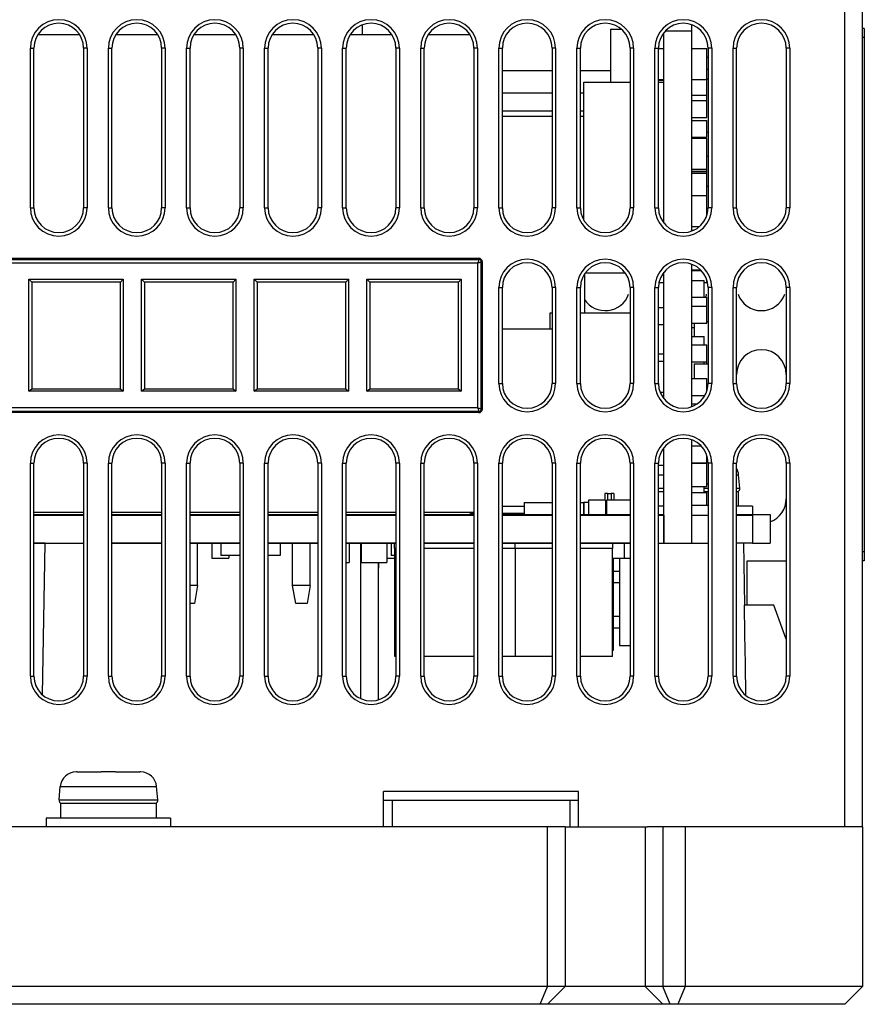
# Model space of a CAD drawing. Extents: x -840 to -217, y -121 to 557.
# Tile 48 of 145: x -584 to -537, y 435 to 490. Entities that reach past the tile are written whole.
import ezdxf

# ---------------------------------------------------------------- set-up
doc = ezdxf.new("R2010")
doc.units = 0
doc.header["$LTSCALE"] = 23.1
doc.layers.add('R912005577_AM_0', color=7, linetype='CONTINUOUS')

msp = doc.modelspace()

# ---------------------------------------------------------------- linework, layer by layer
at = {"layer": 'R912005577_AM_0', "color": 7}
for p, q in [((-537.637, 444.864), (-537.637, 541.864)), ((-536.637, 444.864), (-536.637, 540.864)), ((-564.837, 490.07), (-564.837, 489.534)), ((-546.267, 490.082), (-546.267, 478.446)), ((-546.267, 490.082), (-546.267, 478.446)), ((-583.101, 489.534), (-580.774, 489.534)), ((-578.701, 489.534), (-576.374, 489.534)), ((-574.301, 489.534), (-571.974, 489.534)), ((-569.901, 489.534), (-567.574, 489.534)), ((-565.501, 489.534), (-563.174, 489.534)), ((-561.101, 489.534), (-558.774, 489.534)), ((-550.837, 489.834), (-550.235, 489.834)), ((-550.837, 489.834), (-550.837, 486.834)), ((-547.837, 478.904), (-547.837, 489.625)), ((-547.837, 478.904), (-547.837, 489.625)), ((-547.74, 489.734), (-546.267, 489.734)), ((-547.74, 489.734), (-546.267, 489.734)), ((-536.537, 489.864), (-536.637, 489.864)), ((-536.537, 489.864), (-536.537, 459.864)), ((-536.537, 489.364), (-536.637, 489.364)), ((-583.537, 479.764), (-583.537, 488.764)), ((-583.537, 488.764), (-583.337, 488.764)), ((-583.337, 479.764), (-583.337, 488.764)), ((-580.337, 488.764), (-580.537, 488.764)), ((-580.537, 488.764), (-580.537, 479.764)), ((-580.337, 488.764), (-580.337, 479.764)), ((-579.137, 488.764), (-578.937, 488.764)), ((-579.137, 479.764), (-579.137, 488.764)), ((-578.937, 479.764), (-578.937, 488.764)), ((-575.937, 488.764), (-576.137, 488.764)), ((-576.137, 488.764), (-576.137, 479.764)), ((-575.937, 488.764), (-575.937, 479.764)), ((-574.737, 488.764), (-574.537, 488.764)), ((-574.737, 479.764), (-574.737, 488.764)), ((-574.537, 479.764), (-574.537, 488.764)), ((-571.537, 488.764), (-571.737, 488.764)), ((-571.737, 488.764), (-571.737, 479.764)), ((-571.537, 488.764), (-571.537, 479.764)), ((-570.337, 488.764), (-570.137, 488.764)), ((-570.337, 479.764), (-570.337, 488.764)), ((-570.137, 479.764), (-570.137, 488.764)), ((-567.137, 488.764), (-567.337, 488.764)), ((-567.337, 488.764), (-567.337, 479.764)), ((-567.137, 488.764), (-567.137, 479.764)), ((-565.937, 488.764), (-565.737, 488.764)), ((-565.937, 479.764), (-565.937, 488.764)), ((-565.737, 479.764), (-565.737, 488.764)), ((-562.737, 488.764), (-562.937, 488.764)), ((-562.937, 488.764), (-562.937, 479.764)), ((-562.737, 488.764), (-562.737, 479.764)), ((-561.537, 488.764), (-561.337, 488.764)), ((-561.537, 479.764), (-561.537, 488.764)), ((-561.337, 479.764), (-561.337, 488.764)), ((-558.337, 488.764), (-558.537, 488.764)), ((-558.537, 488.764), (-558.537, 479.764)), ((-558.337, 488.764), (-558.337, 479.764)), ((-557.137, 488.764), (-556.937, 488.764)), ((-557.137, 479.764), (-557.137, 488.764)), ((-556.937, 479.764), (-556.937, 488.764)), ((-553.937, 488.764), (-554.137, 488.764)), ((-554.137, 488.764), (-554.137, 479.764)), ((-553.937, 488.764), (-553.937, 479.764)), ((-552.737, 488.764), (-552.537, 488.764)), ((-552.737, 479.764), (-552.737, 488.764)), ((-552.537, 479.764), (-552.537, 488.764)), ((-549.537, 488.764), (-549.737, 488.764)), ((-549.737, 488.764), (-549.737, 479.764)), ((-549.537, 488.764), (-549.537, 479.764)), ((-548.337, 488.764), (-548.137, 488.764)), ((-548.337, 479.764), (-548.337, 488.764)), ((-548.137, 479.764), (-548.137, 488.764)), ((-548.137, 488.734), (-547.837, 488.734)), ((-548.137, 488.734), (-547.837, 488.734)), ((-546.267, 488.734), (-545.417, 488.734)), ((-546.267, 488.734), (-545.417, 488.734)), ((-545.417, 486.984), (-545.417, 488.734)), ((-545.417, 486.984), (-545.417, 488.734)), ((-545.137, 488.764), (-545.337, 488.764)), ((-545.337, 488.764), (-545.337, 479.764)), ((-545.137, 488.764), (-545.137, 479.764)), ((-543.937, 488.764), (-543.737, 488.764)), ((-543.937, 479.764), (-543.937, 488.764)), ((-543.737, 479.764), (-543.737, 488.764)), ((-540.737, 488.764), (-540.937, 488.764)), ((-540.937, 488.764), (-540.937, 479.764)), ((-540.737, 488.764), (-540.737, 479.764)), ((-545.417, 488.259), (-545.337, 488.259)), ((-545.417, 488.259), (-545.337, 488.259)), ((-556.937, 487.494), (-554.137, 487.494)), ((-552.537, 487.494), (-550.837, 487.494)), ((-545.417, 487.57), (-545.337, 487.57)), ((-552.337, 486.834), (-549.737, 486.834)), ((-552.337, 479.046), (-552.337, 486.834)), ((-548.137, 486.984), (-547.837, 486.984)), ((-548.137, 486.984), (-547.837, 486.984)), ((-548.137, 486.959), (-547.837, 486.959)), ((-548.137, 486.834), (-547.837, 486.834)), ((-546.267, 486.984), (-545.417, 486.984)), ((-546.267, 486.984), (-545.417, 486.984)), ((-545.417, 487.031), (-545.337, 487.031)), ((-545.417, 486.109), (-545.417, 486.984)), ((-556.937, 486.234), (-554.137, 486.234)), ((-552.537, 486.234), (-552.337, 486.234)), ((-546.267, 486.109), (-545.417, 486.109)), ((-546.267, 485.809), (-545.417, 485.809)), ((-545.417, 485.809), (-545.417, 486.109)), ((-545.417, 485.809), (-545.417, 486.109)), ((-545.417, 484.859), (-545.417, 485.809)), ((-556.937, 485.234), (-554.137, 485.234)), ((-552.537, 485.234), (-552.337, 485.234)), ((-556.937, 484.934), (-554.137, 484.934)), ((-556.937, 484.934), (-554.137, 484.934)), ((-552.537, 484.934), (-552.337, 484.934)), ((-552.537, 484.934), (-552.337, 484.934)), ((-546.267, 484.859), (-545.417, 484.859)), ((-546.267, 484.684), (-545.417, 484.684)), ((-546.267, 484.684), (-545.417, 484.684)), ((-545.417, 483.734), (-545.417, 484.684)), ((-545.417, 483.734), (-545.417, 484.684)), ((-545.417, 484.031), (-545.337, 484.031)), ((-546.267, 483.734), (-545.417, 483.734)), ((-546.267, 483.734), (-545.417, 483.734)), ((-546.267, 483.684), (-545.417, 483.684)), ((-546.267, 483.684), (-545.417, 483.684)), ((-545.417, 481.934), (-545.417, 483.684)), ((-545.417, 481.934), (-545.417, 483.684)), ((-545.417, 482.67), (-545.337, 482.67)), ((-546.267, 481.934), (-545.417, 481.934)), ((-546.267, 481.934), (-545.417, 481.934)), ((-546.267, 481.834), (-545.417, 481.834)), ((-546.267, 481.834), (-545.417, 481.834)), ((-546.267, 481.806), (-545.417, 481.806)), ((-545.417, 481.834), (-545.417, 481.934)), ((-545.417, 481.834), (-545.417, 481.934)), ((-545.417, 481.709), (-545.417, 481.806)), ((-546.267, 481.709), (-545.417, 481.709)), ((-546.267, 481.709), (-545.417, 481.709)), ((-545.417, 480.458), (-545.417, 481.709)), ((-545.417, 480.458), (-545.417, 481.709)), ((-545.417, 480.974), (-545.337, 480.974)), ((-546.267, 480.458), (-545.417, 480.458)), ((-545.417, 479.302), (-545.417, 480.458)), ((-583.537, 479.764), (-583.337, 479.764)), ((-580.337, 479.764), (-580.537, 479.764)), ((-579.137, 479.764), (-578.937, 479.764)), ((-575.937, 479.764), (-576.137, 479.764)), ((-574.737, 479.764), (-574.537, 479.764)), ((-571.537, 479.764), (-571.737, 479.764)), ((-570.337, 479.764), (-570.137, 479.764)), ((-567.137, 479.764), (-567.337, 479.764)), ((-565.937, 479.764), (-565.737, 479.764)), ((-562.737, 479.764), (-562.937, 479.764)), ((-561.537, 479.764), (-561.337, 479.764)), ((-558.337, 479.764), (-558.537, 479.764)), ((-557.137, 479.764), (-556.937, 479.764)), ((-553.937, 479.764), (-554.137, 479.764)), ((-552.737, 479.764), (-552.537, 479.764)), ((-549.537, 479.764), (-549.737, 479.764)), ((-548.337, 479.764), (-548.137, 479.764)), ((-545.137, 479.764), (-545.337, 479.764)), ((-543.937, 479.764), (-543.737, 479.764)), ((-540.737, 479.764), (-540.937, 479.764)), ((-546.267, 478.708), (-545.821, 478.708)), ((-546.267, 478.509), (-546.128, 478.509)), ((-546.267, 478.509), (-546.128, 478.509)), ((-610.012, 476.914), (-558.262, 476.914)), ((-610.012, 476.851), (-558.262, 476.851)), ((-558.262, 476.851), (-558.262, 476.914)), ((-609.949, 476.651), (-558.325, 476.651)), ((-558.325, 468.477), (-558.325, 476.651)), ((-558.125, 476.714), (-558.062, 476.714)), ((-558.125, 468.414), (-558.125, 476.714)), ((-558.062, 468.414), (-558.062, 476.714)), ((-546.267, 476.582), (-546.267, 468.546)), ((-546.267, 476.582), (-546.267, 468.546)), ((-546.267, 476.259), (-545.76, 476.259)), ((-546.267, 476.259), (-545.76, 476.259)), ((-546.267, 476.232), (-545.733, 476.232)), ((-546.267, 476.232), (-545.733, 476.232)), ((-583.624, 475.746), (-578.301, 475.746)), ((-583.462, 475.564), (-583.624, 475.746)), ((-583.623, 469.424), (-583.624, 475.746)), ((-578.301, 475.746), (-578.462, 475.564)), ((-578.301, 475.746), (-578.302, 469.424)), ((-577.274, 475.746), (-571.951, 475.746)), ((-577.112, 475.564), (-577.274, 475.746)), ((-577.273, 469.424), (-577.274, 475.746)), ((-571.951, 475.746), (-572.112, 475.564)), ((-571.951, 475.746), (-571.952, 469.424)), ((-570.924, 475.746), (-565.601, 475.746)), ((-570.762, 475.564), (-570.924, 475.746)), ((-570.923, 469.424), (-570.924, 475.746)), ((-565.601, 475.746), (-565.762, 475.564)), ((-565.601, 475.746), (-565.602, 469.424)), ((-564.574, 475.746), (-559.251, 475.746)), ((-564.412, 475.564), (-564.574, 475.746)), ((-564.573, 469.424), (-564.574, 475.746)), ((-559.251, 475.746), (-559.412, 475.564)), ((-559.251, 475.746), (-559.252, 469.424)), ((-552.3, 476.035), (-552.3, 473.834)), ((-552.254, 476.1), (-550.02, 476.1)), ((-547.837, 469.004), (-547.837, 476.125)), ((-547.837, 469.004), (-547.837, 476.125)), ((-546.267, 475.654), (-545.557, 475.654)), ((-545.557, 474.725), (-545.557, 475.654)), ((-545.417, 475.559), (-545.417, 475.726)), ((-578.462, 475.564), (-583.462, 475.564)), ((-583.462, 475.564), (-583.462, 469.564)), ((-578.462, 469.564), (-578.462, 475.564)), ((-572.112, 475.564), (-577.112, 475.564)), ((-577.112, 475.564), (-577.112, 469.564)), ((-572.112, 469.564), (-572.112, 475.564)), ((-565.762, 475.564), (-570.762, 475.564)), ((-570.762, 475.564), (-570.762, 469.564)), ((-565.762, 469.564), (-565.762, 475.564)), ((-559.412, 475.564), (-564.412, 475.564)), ((-564.412, 475.564), (-564.412, 469.564)), ((-559.412, 469.564), (-559.412, 475.564)), ((-557.137, 475.264), (-556.937, 475.264)), ((-557.137, 469.864), (-557.137, 475.264)), ((-556.937, 469.864), (-556.937, 475.264)), ((-553.937, 475.264), (-554.137, 475.264)), ((-554.137, 475.264), (-554.137, 469.864)), ((-553.937, 475.264), (-553.937, 469.864)), ((-552.737, 475.264), (-552.537, 475.264)), ((-552.737, 469.864), (-552.737, 475.264)), ((-552.537, 469.864), (-552.537, 475.264)), ((-549.537, 475.264), (-549.737, 475.264)), ((-549.737, 475.264), (-549.737, 469.864)), ((-549.537, 475.264), (-549.537, 469.864)), ((-548.337, 475.264), (-548.137, 475.264)), ((-548.337, 469.864), (-548.337, 475.264)), ((-548.137, 469.864), (-548.137, 475.264)), ((-548.102, 475.559), (-547.837, 475.559)), ((-545.557, 475.559), (-545.417, 475.559)), ((-545.137, 475.264), (-545.337, 475.264)), ((-545.337, 475.264), (-545.337, 469.864)), ((-545.137, 475.264), (-545.137, 469.864)), ((-543.937, 475.264), (-543.737, 475.264)), ((-543.937, 469.864), (-543.937, 475.264)), ((-543.737, 469.864), (-543.737, 475.264)), ((-540.737, 475.264), (-540.937, 475.264)), ((-540.937, 475.264), (-540.937, 469.864)), ((-540.737, 475.264), (-540.737, 469.864)), ((-546.267, 474.725), (-545.417, 474.725)), ((-545.417, 474.209), (-545.417, 474.725)), ((-548.137, 474.134), (-547.837, 474.134)), ((-546.267, 474.209), (-545.417, 474.209)), ((-545.417, 473.259), (-545.417, 474.209)), ((-554.237, 473.834), (-554.137, 473.834)), ((-554.237, 472.934), (-554.237, 473.834)), ((-552.537, 473.834), (-549.737, 473.834)), ((-556.937, 472.934), (-554.137, 472.934)), ((-548.137, 473.184), (-547.837, 473.184)), ((-546.267, 473.259), (-545.417, 473.259)), ((-546.267, 473.014), (-546.117, 473.014)), ((-546.117, 473.259), (-546.117, 472.505)), ((-545.417, 473.359), (-545.337, 473.359)), ((-546.267, 472.505), (-545.557, 472.505)), ((-545.557, 472.036), (-545.557, 472.505)), ((-546.267, 472.036), (-545.417, 472.036)), ((-545.417, 471.086), (-545.417, 472.036)), ((-548.137, 471.534), (-547.837, 471.534)), ((-548.137, 471.534), (-547.837, 471.534)), ((-548.137, 471.121), (-547.837, 471.121)), ((-548.137, 471.121), (-547.837, 471.121)), ((-546.267, 471.086), (-545.417, 471.086)), ((-546.117, 470.959), (-545.337, 470.959)), ((-546.117, 470.959), (-546.117, 470.136)), ((-545.557, 470.959), (-545.557, 471.086)), ((-545.417, 470.959), (-545.417, 471.086)), ((-546.267, 470.136), (-545.417, 470.136)), ((-545.417, 469.402), (-545.417, 470.136)), ((-583.623, 469.424), (-583.462, 469.564)), ((-583.462, 469.564), (-578.462, 469.564)), ((-578.462, 469.564), (-578.302, 469.424)), ((-577.273, 469.424), (-577.112, 469.564)), ((-577.112, 469.564), (-572.112, 469.564)), ((-572.112, 469.564), (-571.952, 469.424)), ((-570.923, 469.424), (-570.762, 469.564)), ((-570.762, 469.564), (-565.762, 469.564)), ((-565.762, 469.564), (-565.602, 469.424)), ((-564.573, 469.424), (-564.412, 469.564)), ((-564.412, 469.564), (-559.412, 469.564)), ((-559.412, 469.564), (-559.252, 469.424)), ((-557.137, 469.864), (-556.937, 469.864)), ((-553.937, 469.864), (-554.137, 469.864)), ((-552.737, 469.864), (-552.537, 469.864)), ((-549.537, 469.864), (-549.737, 469.864)), ((-548.337, 469.864), (-548.137, 469.864)), ((-545.137, 469.864), (-545.337, 469.864)), ((-543.937, 469.864), (-543.737, 469.864)), ((-540.737, 469.864), (-540.937, 469.864)), ((-578.302, 469.424), (-583.623, 469.424)), ((-571.952, 469.424), (-577.273, 469.424)), ((-565.602, 469.424), (-570.923, 469.424)), ((-559.252, 469.424), (-564.573, 469.424)), ((-548.046, 469.371), (-547.837, 469.371)), ((-548.046, 469.371), (-547.837, 469.371)), ((-547.876, 469.059), (-547.837, 469.059)), ((-547.876, 469.059), (-547.837, 469.059)), ((-546.267, 469.186), (-545.515, 469.186)), ((-558.325, 468.477), (-609.949, 468.477)), ((-546.267, 468.709), (-545.955, 468.709)), ((-546.267, 468.709), (-545.955, 468.709)), ((-558.262, 468.277), (-610.012, 468.277)), ((-558.262, 468.214), (-610.012, 468.214)), ((-558.262, 468.277), (-558.262, 468.214)), ((-558.125, 468.414), (-558.062, 468.414)), ((-547.837, 462.464), (-547.837, 466.225)), ((-547.837, 462.464), (-547.837, 466.225)), ((-546.267, 466.682), (-546.267, 460.864)), ((-546.267, 466.682), (-546.267, 460.864)), ((-546.267, 466.336), (-545.737, 466.336)), ((-545.417, 465.386), (-545.417, 465.826)), ((-583.537, 465.364), (-583.337, 465.364)), ((-583.537, 453.364), (-583.537, 465.364)), ((-583.337, 453.364), (-583.337, 465.364)), ((-580.337, 465.364), (-580.537, 465.364)), ((-580.537, 465.364), (-580.537, 453.364)), ((-580.337, 465.364), (-580.337, 453.364)), ((-579.137, 465.364), (-578.937, 465.364)), ((-579.137, 453.364), (-579.137, 465.364)), ((-578.937, 453.364), (-578.937, 465.364)), ((-575.937, 465.364), (-576.137, 465.364)), ((-576.137, 465.364), (-576.137, 453.364)), ((-575.937, 465.364), (-575.937, 453.364)), ((-574.737, 465.364), (-574.537, 465.364)), ((-574.737, 453.364), (-574.737, 465.364)), ((-574.537, 453.364), (-574.537, 465.364)), ((-571.537, 465.364), (-571.737, 465.364)), ((-571.737, 465.364), (-571.737, 453.364)), ((-571.537, 465.364), (-571.537, 453.364)), ((-570.337, 465.364), (-570.137, 465.364)), ((-570.337, 453.364), (-570.337, 465.364)), ((-570.137, 453.364), (-570.137, 465.364)), ((-567.137, 465.364), (-567.337, 465.364)), ((-567.337, 465.364), (-567.337, 453.364)), ((-567.137, 465.364), (-567.137, 453.364)), ((-565.937, 465.364), (-565.737, 465.364)), ((-565.937, 453.364), (-565.937, 465.364)), ((-565.737, 453.364), (-565.737, 465.364)), ((-562.737, 465.364), (-562.937, 465.364)), ((-562.937, 465.364), (-562.937, 453.364)), ((-562.737, 465.364), (-562.737, 453.364)), ((-561.537, 465.364), (-561.337, 465.364)), ((-561.537, 453.364), (-561.537, 465.364)), ((-561.337, 453.364), (-561.337, 465.364)), ((-558.337, 465.364), (-558.537, 465.364)), ((-558.537, 465.364), (-558.537, 453.364)), ((-558.337, 465.364), (-558.337, 453.364)), ((-557.137, 465.364), (-556.937, 465.364)), ((-557.137, 453.364), (-557.137, 465.364)), ((-556.937, 453.364), (-556.937, 465.364)), ((-553.937, 465.364), (-554.137, 465.364)), ((-554.137, 465.364), (-554.137, 453.364)), ((-553.937, 465.364), (-553.937, 453.364)), ((-552.737, 465.364), (-552.537, 465.364)), ((-552.737, 453.364), (-552.737, 465.364)), ((-552.537, 453.364), (-552.537, 465.364)), ((-549.537, 465.364), (-549.737, 465.364)), ((-549.737, 465.364), (-549.737, 453.364)), ((-549.537, 465.364), (-549.537, 453.364)), ((-548.337, 465.364), (-548.137, 465.364)), ((-548.337, 453.364), (-548.337, 465.364)), ((-548.137, 453.364), (-548.137, 465.364)), ((-548.137, 465.259), (-547.837, 465.259)), ((-548.137, 465.259), (-547.837, 465.259)), ((-546.267, 465.386), (-545.417, 465.386)), ((-546.267, 465.359), (-545.417, 465.359)), ((-545.417, 465.359), (-545.417, 465.386)), ((-545.417, 464.059), (-545.417, 465.359)), ((-545.137, 465.364), (-545.337, 465.364)), ((-545.337, 465.364), (-545.337, 453.364)), ((-545.137, 465.364), (-545.137, 453.364)), ((-543.937, 465.364), (-543.737, 465.364)), ((-543.937, 453.364), (-543.937, 465.364)), ((-543.737, 453.364), (-543.737, 465.364)), ((-540.737, 465.364), (-540.937, 465.364)), ((-540.937, 465.364), (-540.937, 453.364)), ((-540.737, 465.364), (-540.737, 453.364)), ((-548.137, 464.713), (-547.837, 464.713)), ((-543.737, 464.713), (-543.623, 464.713)), ((-543.556, 463.952), (-543.623, 464.713)), ((-546.267, 464.059), (-545.417, 464.059)), ((-545.557, 463.709), (-545.557, 464.059)), ((-545.417, 464.209), (-545.337, 464.209)), ((-551.002, 463.664), (-551.155, 463.664)), ((-551.155, 463.664), (-551.155, 463.284)), ((-551.002, 463.664), (-550.802, 463.664)), ((-551.002, 463.664), (-551.002, 463.284)), ((-550.802, 463.664), (-550.802, 463.284)), ((-550.655, 463.664), (-550.801, 463.664)), ((-550.655, 463.664), (-550.655, 463.284)), ((-548.137, 463.952), (-547.837, 463.952)), ((-548.137, 463.773), (-547.837, 463.773)), ((-546.267, 463.709), (-545.417, 463.709)), ((-545.557, 463.952), (-545.337, 463.952)), ((-545.557, 463.773), (-545.337, 463.773)), ((-545.417, 462.999), (-545.417, 463.709)), ((-543.737, 463.952), (-543.556, 463.952)), ((-543.737, 463.773), (-543.645, 463.773)), ((-543.645, 463.773), (-543.645, 462.934)), ((-556.937, 462.934), (-555.71, 462.934)), ((-555.71, 463.144), (-554.137, 463.144)), ((-555.71, 463.144), (-555.71, 462.464)), ((-552.537, 463.144), (-552.36, 463.144)), ((-552.36, 463.144), (-552.36, 462.464)), ((-552.072, 463.144), (-552.335, 463.144)), ((-552.335, 463.144), (-552.335, 462.464)), ((-551.122, 463.284), (-552.072, 463.284)), ((-552.072, 463.284), (-552.072, 462.464)), ((-551.122, 463.284), (-551.122, 462.464)), ((-551.075, 463.144), (-551.122, 463.144)), ((-549.737, 463.284), (-551.075, 463.284)), ((-551.075, 463.284), (-551.075, 462.464)), ((-547.837, 462.934), (-548.137, 462.934)), ((-546.267, 462.999), (-545.337, 462.999)), ((-546.267, 462.999), (-545.337, 462.999)), ((-542.837, 462.934), (-543.737, 462.934)), ((-542.837, 462.934), (-542.837, 462.464)), ((-580.537, 462.584), (-583.337, 462.584)), ((-583.337, 462.464), (-580.537, 462.464)), ((-583.337, 462.434), (-580.537, 462.434)), ((-583.337, 462.434), (-580.537, 462.434)), ((-576.137, 462.584), (-578.937, 462.584)), ((-578.937, 462.464), (-576.137, 462.464)), ((-578.937, 462.434), (-576.137, 462.434)), ((-578.937, 462.434), (-576.137, 462.434)), ((-571.737, 462.584), (-574.537, 462.584)), ((-574.537, 462.464), (-571.737, 462.464)), ((-574.537, 462.434), (-571.737, 462.434)), ((-574.537, 462.434), (-571.737, 462.434)), ((-567.337, 462.584), (-570.137, 462.584)), ((-570.137, 462.464), (-567.337, 462.464)), ((-570.137, 462.434), (-567.337, 462.434)), ((-570.137, 462.434), (-567.337, 462.434)), ((-562.937, 462.584), (-565.737, 462.584)), ((-565.737, 462.464), (-562.937, 462.464)), ((-565.737, 462.434), (-562.937, 462.434)), ((-565.737, 462.434), (-562.937, 462.434)), ((-558.537, 462.584), (-561.337, 462.584)), ((-561.337, 462.464), (-558.537, 462.464)), ((-561.337, 462.434), (-558.537, 462.434)), ((-561.337, 462.434), (-558.537, 462.434)), ((-558.737, 462.464), (-558.737, 462.584)), ((-558.537, 462.534), (-558.737, 462.534)), ((-555.71, 462.534), (-556.937, 462.534)), ((-556.937, 462.464), (-554.137, 462.464)), ((-556.937, 462.434), (-554.137, 462.434)), ((-556.937, 462.434), (-554.137, 462.434)), ((-556.086, 462.534), (-556.086, 462.464)), ((-556.028, 462.534), (-556.028, 462.464)), ((-552.537, 462.464), (-549.737, 462.464)), ((-552.537, 462.434), (-549.737, 462.434)), ((-552.537, 462.434), (-549.737, 462.434)), ((-548.137, 462.464), (-547.837, 462.464)), ((-548.137, 462.434), (-547.837, 462.434)), ((-548.137, 462.434), (-547.837, 462.434)), ((-547.837, 460.864), (-547.837, 462.464)), ((-547.837, 462.434), (-547.837, 460.864)), ((-547.837, 462.434), (-547.837, 460.864)), ((-546.267, 462.434), (-545.337, 462.434)), ((-543.737, 462.464), (-541.837, 462.464)), ((-543.737, 462.434), (-542.837, 462.434)), ((-542.837, 462.434), (-542.837, 460.864)), ((-541.837, 462.464), (-541.837, 460.864)), ((-583.337, 460.864), (-582.702, 460.864)), ((-582.702, 460.864), (-583.337, 460.864)), ((-582.702, 460.864), (-583.337, 460.864)), ((-582.851, 452.306), (-582.702, 460.864)), ((-582.702, 460.864), (-580.537, 460.864)), ((-578.937, 460.864), (-576.137, 460.864)), ((-576.137, 460.864), (-578.937, 460.864)), ((-576.137, 460.864), (-578.937, 460.864)), ((-574.537, 460.864), (-571.737, 460.864)), ((-571.737, 460.864), (-574.537, 460.864)), ((-571.737, 460.864), (-574.537, 460.864)), ((-574.112, 458.464), (-574.112, 460.864)), ((-573.306, 460.864), (-573.306, 460.014)), ((-572.804, 460.864), (-572.804, 460.154)), ((-570.137, 460.864), (-567.337, 460.864)), ((-567.337, 460.864), (-570.137, 460.864)), ((-567.337, 460.864), (-570.137, 460.864)), ((-569.454, 460.864), (-569.454, 460.154)), ((-568.762, 458.464), (-568.762, 460.864)), ((-567.762, 458.464), (-567.762, 460.864)), ((-565.737, 460.864), (-562.937, 460.864)), ((-562.937, 460.864), (-565.737, 460.864)), ((-562.937, 460.864), (-565.737, 460.864)), ((-565.578, 460.864), (-565.578, 459.764)), ((-564.937, 460.864), (-564.937, 452.105)), ((-564.895, 460.864), (-564.895, 459.764)), ((-563.445, 460.864), (-563.445, 459.764)), ((-563.203, 460.864), (-563.203, 460.154)), ((-563.037, 460.864), (-563.037, 460.564)), ((-561.337, 460.864), (-558.537, 460.864)), ((-558.537, 460.864), (-561.337, 460.864)), ((-558.537, 460.864), (-561.337, 460.864)), ((-556.937, 460.864), (-554.137, 460.864)), ((-554.137, 460.864), (-556.937, 460.864)), ((-554.137, 460.864), (-556.937, 460.864)), ((-556.237, 460.864), (-556.237, 460.564)), ((-552.537, 460.864), (-549.737, 460.864)), ((-549.737, 460.864), (-552.537, 460.864)), ((-549.737, 460.864), (-552.537, 460.864)), ((-550.723, 460.864), (-550.723, 460.564)), ((-550.065, 460.864), (-550.065, 460.014)), ((-548.137, 460.864), (-545.337, 460.864)), ((-542.837, 460.864), (-543.737, 460.864)), ((-543.262, 457.364), (-543.323, 460.864)), ((-542.837, 460.864), (-541.837, 460.864)), ((-571.737, 460.154), (-572.804, 460.154)), ((-572.356, 460.154), (-572.356, 460.014)), ((-569.454, 460.154), (-570.137, 460.154)), ((-562.987, 460.154), (-563.203, 460.154)), ((-562.937, 460.564), (-563.037, 460.564)), ((-562.996, 460.154), (-562.996, 460.014)), ((-562.987, 454.464), (-562.987, 460.564)), ((-558.537, 460.564), (-561.337, 460.564)), ((-558.537, 460.564), (-561.337, 460.564)), ((-556.237, 460.564), (-556.937, 460.564)), ((-556.187, 460.564), (-556.237, 460.564)), ((-554.703, 460.564), (-556.187, 460.564)), ((-556.187, 454.464), (-556.187, 460.564)), ((-554.137, 460.564), (-554.703, 460.564)), ((-550.723, 460.564), (-552.537, 460.564)), ((-550.723, 454.464), (-550.723, 460.564)), ((-536.537, 460.364), (-536.637, 460.364)), ((-573.306, 460.014), (-572.356, 460.014)), ((-565.737, 459.764), (-565.578, 459.764)), ((-564.895, 459.764), (-563.445, 459.764)), ((-563.937, 459.764), (-563.937, 452.028)), ((-563.915, 459.764), (-563.915, 459.444)), ((-563.445, 460.014), (-562.996, 460.014)), ((-562.996, 460.014), (-562.987, 460.014)), ((-550.723, 460.014), (-550.065, 460.014)), ((-550.687, 460.014), (-550.687, 454.814)), ((-550.337, 460.014), (-550.337, 455.084)), ((-550.337, 460.014), (-550.337, 455.084)), ((-550.065, 460.014), (-549.737, 460.014)), ((-543.137, 459.864), (-540.937, 459.864)), ((-543.137, 457.364), (-543.137, 459.864)), ((-536.537, 459.864), (-536.637, 459.864)), ((-563.915, 459.444), (-563.937, 459.444)), ((-550.687, 459.274), (-550.337, 459.274)), ((-550.687, 459.274), (-550.337, 459.274)), ((-574.112, 458.464), (-574.537, 458.464)), ((-574.112, 458.464), (-574.292, 457.464)), ((-567.762, 458.464), (-568.762, 458.464)), ((-568.582, 457.464), (-568.762, 458.464)), ((-567.762, 458.464), (-567.942, 457.464)), ((-550.687, 458.634), (-550.337, 458.634)), ((-550.687, 458.634), (-550.337, 458.634)), ((-574.292, 457.464), (-574.537, 457.464)), ((-567.942, 457.464), (-568.582, 457.464)), ((-541.637, 457.364), (-543.291, 457.364)), ((-540.937, 455.439), (-541.637, 457.364)), ((-550.687, 456.734), (-550.337, 456.734)), ((-550.687, 456.734), (-550.337, 456.734)), ((-550.687, 456.094), (-550.337, 456.094)), ((-550.687, 456.094), (-550.337, 456.094)), ((-550.687, 454.814), (-550.723, 454.814)), ((-550.337, 455.084), (-549.737, 455.084)), ((-550.337, 455.084), (-549.737, 455.084)), ((-562.981, 454.464), (-562.987, 454.464)), ((-558.537, 454.464), (-561.337, 454.464)), ((-556.187, 454.464), (-556.937, 454.464)), ((-554.137, 454.464), (-556.187, 454.464)), ((-550.723, 454.464), (-552.537, 454.464)), ((-543.215, 452.276), (-543.241, 454.047)), ((-583.537, 453.364), (-583.337, 453.364)), ((-580.337, 453.364), (-580.537, 453.364)), ((-579.137, 453.364), (-578.937, 453.364)), ((-575.937, 453.364), (-576.137, 453.364)), ((-574.737, 453.364), (-574.537, 453.364)), ((-571.537, 453.364), (-571.737, 453.364)), ((-570.337, 453.364), (-570.137, 453.364)), ((-567.137, 453.364), (-567.337, 453.364)), ((-565.937, 453.364), (-565.737, 453.364)), ((-562.737, 453.364), (-562.937, 453.364)), ((-561.537, 453.364), (-561.337, 453.364)), ((-558.337, 453.364), (-558.537, 453.364)), ((-557.137, 453.364), (-556.937, 453.364)), ((-553.937, 453.364), (-554.137, 453.364)), ((-552.737, 453.364), (-552.537, 453.364)), ((-549.537, 453.364), (-549.737, 453.364)), ((-548.337, 453.364), (-548.137, 453.364)), ((-545.137, 453.364), (-545.337, 453.364)), ((-543.937, 453.364), (-543.737, 453.364)), ((-540.737, 453.364), (-540.937, 453.364)), ((-580.956, 447.963), (-580.957, 447.964)), ((-580.911, 447.964), (-579.537, 447.964)), ((-579.537, 447.963), (-579.537, 447.964)), ((-578.737, 447.964), (-577.364, 447.964)), ((-578.737, 447.964), (-578.737, 447.963)), ((-577.317, 447.964), (-577.318, 447.963)), ((-581.918, 446.382), (-581.852, 447.143)), ((-581.852, 447.143), (-576.423, 447.143)), ((-576.356, 446.382), (-576.423, 447.143)), ((-552.637, 446.864), (-563.637, 446.864)), ((-563.637, 444.864), (-563.637, 446.864)), ((-552.637, 444.864), (-552.637, 446.864)), ((-581.918, 446.382), (-576.356, 446.382)), ((-563.637, 446.364), (-563.137, 446.364)), ((-563.137, 446.364), (-553.137, 446.364)), ((-563.137, 446.364), (-563.137, 444.864)), ((-553.137, 446.364), (-552.637, 446.364)), ((-553.137, 446.364), (-553.137, 444.864)), ((-581.837, 446.203), (-576.445, 446.203)), ((-581.837, 446.203), (-581.837, 445.364)), ((-576.445, 446.203), (-576.445, 445.364)), ((-575.637, 445.364), (-582.637, 445.364)), ((-582.637, 445.364), (-582.637, 444.864)), ((-575.637, 445.364), (-575.637, 444.864)), ((-553.388, 444.864), (-614.762, 444.864)), ((-554.387, 435.864), (-554.387, 444.864)), ((-553.388, 444.864), (-548.762, 444.864)), ((-553.387, 444.864), (-553.387, 435.864)), ((-548.887, 444.864), (-548.887, 435.864)), ((-536.637, 444.864), (-548.762, 444.864)), ((-547.887, 444.864), (-547.887, 435.864)), ((-546.637, 444.864), (-546.637, 435.864)), ((-536.637, 444.864), (-536.637, 435.864)), ((-536.637, 435.864), (-631.637, 435.864)), ((-554.801, 434.864), (-554.387, 435.864)), ((-554.387, 434.864), (-553.387, 435.864)), ((-547.887, 434.864), (-548.887, 435.864)), ((-547.473, 434.864), (-547.887, 435.864)), ((-546.637, 435.864), (-547.051, 434.864)), ((-537.637, 434.864), (-536.637, 435.864)), ((-537.637, 434.864), (-630.637, 434.864))]:
    msp.add_line(p, q, dxfattribs=at)
for points in [[(-558.262, 476.851), (-558.264, 476.846), (-558.267, 476.833), (-558.272, 476.813), (-558.28, 476.787), (-558.289, 476.757), (-558.3, 476.723), (-558.312, 476.687), (-558.325, 476.651)], [(-558.125, 476.714), (-558.13, 476.75), (-558.144, 476.783), (-558.165, 476.811), (-558.194, 476.833), (-558.227, 476.847), (-558.262, 476.851)], [(-558.325, 476.651), (-558.277, 476.669), (-558.231, 476.684), (-558.189, 476.697), (-558.156, 476.706), (-558.134, 476.712), (-558.125, 476.714)], [(-558.125, 468.414), (-558.13, 468.415), (-558.142, 468.419), (-558.162, 468.424), (-558.189, 468.432), (-558.221, 468.441), (-558.256, 468.453), (-558.291, 468.465), (-558.325, 468.477)], [(-558.325, 468.477), (-558.313, 468.443), (-558.301, 468.408), (-558.289, 468.373), (-558.28, 468.341), (-558.272, 468.314), (-558.266, 468.294), (-558.263, 468.282), (-558.262, 468.277)], [(-558.262, 468.277), (-558.227, 468.282), (-558.194, 468.296), (-558.165, 468.318), (-558.144, 468.346), (-558.13, 468.379), (-558.125, 468.414)], [(-543.241, 454.047), (-543.266, 455.708), (-543.291, 457.364)], [(-580.911, 447.964), (-580.922, 447.964), (-580.934, 447.964), (-580.945, 447.964), (-580.956, 447.963)], [(-578.737, 447.963), (-578.874, 447.964), (-579.007, 447.964), (-579.137, 447.964), (-579.267, 447.964), (-579.401, 447.964), (-579.537, 447.963)], [(-577.318, 447.963), (-577.329, 447.964), (-577.341, 447.964), (-577.352, 447.964), (-577.364, 447.964)], [(-581.918, 446.382), (-581.919, 446.356), (-581.916, 446.331), (-581.91, 446.306), (-581.901, 446.282), (-581.889, 446.259), (-581.874, 446.238), (-581.857, 446.219), (-581.837, 446.203)]]:
    msp.add_lwpolyline(points, dxfattribs=at)
for centre, radius, start, end in [((-581.937, 488.764), 1.6, 0, 180), ((-581.937, 488.764), 1.4, 0, 180), ((-577.537, 488.764), 1.6, 0, 180), ((-577.537, 488.764), 1.4, 0, 180), ((-573.137, 488.764), 1.6, 0, 180), ((-573.137, 488.764), 1.4, 0, 180), ((-568.737, 488.764), 1.6, 0, 180), ((-568.737, 488.764), 1.4, 0, 180), ((-564.337, 488.764), 1.6, 0, 180), ((-564.337, 488.764), 1.4, 0, 180), ((-559.937, 488.764), 1.6, 0, 180), ((-559.937, 488.764), 1.4, 0, 180), ((-555.537, 488.764), 1.6, 0, 180), ((-555.537, 488.764), 1.4, 0, 180), ((-551.137, 488.764), 1.6, 0, 180), ((-551.137, 488.764), 1.4, 0, 180), ((-546.737, 488.764), 1.6, 0, 180), ((-546.737, 488.764), 1.4, 0, 180), ((-542.337, 488.764), 1.6, 0, 180), ((-542.337, 488.764), 1.4, 0, 180), ((-581.937, 479.764), 1.6, 180, 360), ((-581.937, 479.764), 1.4, 180, 360), ((-577.537, 479.764), 1.6, 180, 360), ((-577.537, 479.764), 1.4, 180, 360), ((-573.137, 479.764), 1.6, 180, 360), ((-573.137, 479.764), 1.4, 180, 360), ((-568.737, 479.764), 1.6, 180, 360), ((-568.737, 479.764), 1.4, 180, 360), ((-564.337, 479.764), 1.6, 180, 360), ((-564.337, 479.764), 1.4, 180, 360), ((-559.937, 479.764), 1.6, 180, 360), ((-559.937, 479.764), 1.4, 180, 360), ((-555.537, 479.764), 1.6, 180, 360), ((-555.537, 479.764), 1.4, 180, 360), ((-551.137, 479.764), 1.6, 180, 360), ((-551.137, 479.764), 1.4, 180, 360), ((-546.737, 479.764), 1.6, 180, 360), ((-546.737, 479.764), 1.4, 180, 360), ((-542.337, 479.764), 1.6, 180, 360), ((-542.337, 479.764), 1.4, 180, 360), ((-558.262, 476.714), 0.2, 0, 90), ((-555.537, 475.264), 1.6, 0, 180), ((-551.137, 475.264), 1.6, 0, 180), ((-546.737, 475.264), 1.6, 0, 180), ((-542.337, 475.264), 1.6, 0, 180), ((-555.537, 475.264), 1.4, 0, 180), ((-551.137, 475.264), 1.4, 0, 180), ((-546.737, 475.264), 1.4, 0, 180), ((-542.337, 475.264), 1.4, 0, 180), ((-551.137, 475.364), 1.4, 213.5311, 339.9999), ((-546.737, 475.364), 1.4, 332.7764, 339.9999), ((-542.337, 475.364), 1.4, 200.0001, 339.9999), ((-542.337, 470.364), 1.4, 0, 180), ((-555.537, 469.864), 1.6, 180, 360), ((-555.537, 469.864), 1.4, 180, 360), ((-551.137, 469.864), 1.6, 180, 360), ((-551.137, 469.864), 1.4, 180, 360), ((-546.737, 469.864), 1.6, 180, 360), ((-546.737, 469.864), 1.4, 180, 360), ((-542.337, 469.864), 1.6, 180, 360), ((-542.337, 469.864), 1.4, 180, 360), ((-558.262, 468.414), 0.2, 270, 360), ((-581.937, 465.364), 1.6, 0, 180), ((-581.937, 465.364), 1.4, 0, 180), ((-577.537, 465.364), 1.6, 0, 180), ((-577.537, 465.364), 1.4, 0, 180), ((-573.137, 465.364), 1.6, 0, 180), ((-573.137, 465.364), 1.4, 0, 180), ((-568.737, 465.364), 1.6, 0, 180), ((-568.737, 465.364), 1.4, 0, 180), ((-564.337, 465.364), 1.6, 0, 180), ((-564.337, 465.364), 1.4, 0, 180), ((-559.937, 465.364), 1.6, 0, 180), ((-559.937, 465.364), 1.4, 0, 180), ((-555.537, 465.364), 1.6, 0, 180), ((-555.537, 465.364), 1.4, 0, 180), ((-551.137, 465.364), 1.6, 0, 180), ((-551.137, 465.364), 1.4, 0, 180), ((-546.737, 465.364), 1.6, 0, 180), ((-546.737, 465.364), 1.4, 0, 180), ((-542.337, 465.364), 1.6, 0, 180), ((-542.337, 465.364), 1.4, 0, 180), ((-544.519, 464.634), 0.9, 5, 29.2462), ((-543.756, 463.934), 0.2, 303.7857, 5), ((-542.337, 463.364), 1.4, 291.0008, 360), ((-581.937, 453.364), 1.6, 180, 360), ((-581.937, 453.364), 1.4, 180, 360), ((-577.537, 453.364), 1.6, 180, 360), ((-577.537, 453.364), 1.4, 180, 360), ((-573.137, 453.364), 1.6, 180, 360), ((-573.137, 453.364), 1.4, 180, 360), ((-568.737, 453.364), 1.6, 180, 360), ((-568.737, 453.364), 1.4, 180, 360), ((-564.337, 453.364), 1.6, 180, 360), ((-564.337, 453.364), 1.4, 180, 360), ((-559.937, 453.364), 1.6, 180, 360), ((-559.937, 453.364), 1.4, 180, 360), ((-555.537, 453.364), 1.6, 180, 360), ((-555.537, 453.364), 1.4, 180, 360), ((-551.137, 453.364), 1.6, 180, 360), ((-551.137, 453.364), 1.4, 180, 360), ((-546.737, 453.364), 1.6, 180, 360), ((-546.737, 453.364), 1.4, 180, 360), ((-542.337, 453.364), 1.6, 180, 360), ((-542.337, 453.364), 1.4, 180, 360), ((-580.955, 447.064), 0.9, 90.1385, 175), ((-577.319, 447.064), 0.9, 5, 89.8615), ((-576.556, 446.364), 0.2, 303.7857, 5)]:
    msp.add_arc(centre, radius, start, end, dxfattribs=at)

doc.saveas('drawing.dxf')
